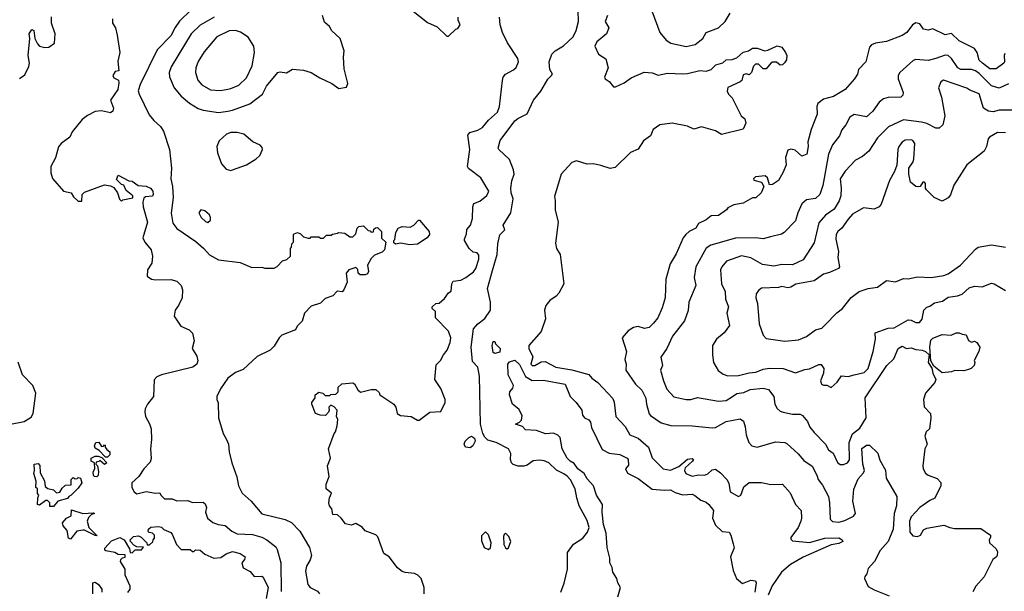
# Model space of a CAD drawing. Extents: x 1793424 to 1900092, y 321114 to 470632.
# Tile 220 of 256: x 1853376 to 1859758, y 424511 to 428218. Entities that reach past the tile are written whole.
import ezdxf

# ---------------------------------------------------------------- set-up
doc = ezdxf.new("R2010")
doc.units = 0

msp = doc.modelspace()

# ---------------------------------------------------------------- linework, layer by layer
at = {"layer": '0CON05XD'}
for points in [[(1854487.4, 428282.6), (1854412.4, 428207.6), (1854383, 428167), (1854355, 428112.5), (1854266.8, 428023.2), (1854156.4, 427796.4), (1854142.7, 427757.3), (1854149.2, 427735), (1854215, 427600), (1854245, 427563.3), (1854288.8, 427525), (1854308, 427495), (1854346, 427375), (1854360, 427255), (1854356, 427185), (1854367.1, 427135), (1854371.5, 427065), (1854357, 426963), (1854368.3, 426898.3), (1854395, 426864), (1854518.3, 426778.3), (1854569.2, 426735), (1854605, 426693.8), (1854665, 426660), (1854805, 426643.3), (1854880.7, 426610.7), (1854945, 426613.3), (1854965, 426607.5), (1855025, 426607.5), (1855045, 426617.5), (1855080, 426655), (1855107, 426663), (1855130, 426685), (1855130, 426735), (1855138.3, 426741.7), (1855140, 426765), (1855150, 426775), (1855150, 426825), (1855155, 426830), (1855177, 426837), (1855195, 426830), (1855215, 426810), (1855245, 426800), (1855258.3, 426801.7), (1855265, 426810), (1855315, 426810), (1855325, 426800), (1855345, 426800), (1855365, 426820), (1855395, 426820), (1855403, 426827), (1855435, 426833.3), (1855445, 426837.5), (1855483, 426833), (1855515, 426810), (1855535, 426810), (1855555, 426830), (1855562.5, 426865), (1855575, 426877.5), (1855605, 426880), (1855635, 426850), (1855648.3, 426848.3), (1855655, 426840), (1855668.3, 426841.7), (1855671.7, 426858.3), (1855681.7, 426868.3), (1855695, 426870), (1855720, 426845), (1855721.7, 426801.7), (1855750, 426775), (1855740, 426725), (1855725, 426710), (1855675, 426690), (1855655, 426670), (1855630, 426625), (1855636.7, 426585), (1855629.3, 426570.7), (1855615, 426562.5), (1855583, 426563), (1855570, 426575), (1855567, 426597), (1855555, 426610), (1855510, 426595), (1855492.5, 426575), (1855497.5, 426515), (1855477.5, 426465), (1855465, 426452.5), (1855432.5, 426457.5), (1855405, 426427.5), (1855355, 426410), (1855325, 426380), (1855265, 426360), (1855222.5, 426315), (1855207, 426263), (1855175, 426230), (1855163, 426207), (1855075, 426172.5), (1855057.5, 426155), (1855025, 426100), (1855000, 426075), (1854915, 426033.3), (1854825, 425950), (1854775, 425930), (1854725, 425892.5), (1854677.5, 425825), (1854652.5, 425775), (1854652.5, 425755), (1854663, 425733), (1854663.8, 425635), (1854694, 425535), (1854716, 425495), (1854729.2, 425465), (1854732.5, 425415), (1854750, 425345), (1854783.6, 425253.6), (1854794.3, 425195), (1854817.7, 425147.7), (1854875, 425096.2), (1854945, 425014.2), (1855096.8, 424976.8), (1855136.8, 424956.8), (1855190.7, 424900.7), (1855254.4, 424795), (1855267.4, 424742.6), (1855259.2, 424715), (1855235.8, 424675), (1855227.3, 424642.7), (1855243.3, 424555), (1855257.5, 424535), (1855305, 424512.5), (1855320, 424495)], [(1855915, 428281.2), (1856019.5, 428199.5), (1856080.7, 428170.7), (1856145, 428110), (1856155, 428110), (1856203.6, 428156.4), (1856215, 428160), (1856230, 428185), (1856217.5, 428215), (1856217.5, 428235)], [(1856883.8, 424505), (1856905.6, 424564.4), (1856925.6, 424655), (1856927, 424763), (1856965, 424815.7), (1857025.7, 424855), (1857057.1, 424895), (1857067.1, 424925), (1857055, 424971.2), (1857003.1, 425065), (1856986.3, 425116.3), (1856976.5, 425175), (1856945, 425234), (1856925, 425257.1), (1856903.8, 425273.8), (1856855, 425295.6), (1856805, 425344), (1856775, 425357.5), (1856745, 425362.5), (1856705, 425358), (1856665, 425330), (1856643, 425323), (1856607, 425323), (1856575, 425332.5), (1856563.9, 425343.9), (1856556.7, 425365), (1856558.8, 425405), (1856543.8, 425435), (1856465, 425476.7), (1856410.5, 425490.5), (1856390.5, 425510.5), (1856377.3, 425535), (1856362.2, 425595), (1856357, 425907), (1856344.3, 425965), (1856311.1, 426001.1), (1856301.5, 426095), (1856317.8, 426212.2), (1856344.6, 426245.4), (1856390.2, 426279.8), (1856427.9, 426335), (1856426.7, 426386.7), (1856407.3, 426475), (1856440.5, 426590.5), (1856471.1, 426695), (1856475.5, 426764.5), (1856487.6, 426822.4), (1856520, 426855), (1856510, 426885), (1856560, 426965), (1856574.6, 427055), (1856561.2, 427095), (1856558.8, 427125), (1856565, 427172.5), (1856580.5, 427215), (1856576.2, 427245), (1856550.5, 427310.5), (1856482, 427375), (1856478, 427385), (1856489.2, 427435), (1856585, 427560.8), (1856605, 427578), (1856665, 427606.7), (1856706.2, 427695), (1856753.8, 427755), (1856798.3, 427831.7), (1856823.8, 427855), (1856828.8, 427865), (1856811.2, 427895), (1856808, 427945), (1856825, 427993.3), (1856846.7, 428015), (1856901.7, 428048.3), (1856962.7, 428107.3), (1856982.3, 428147.7), (1856998.8, 428205), (1856995.9, 428274.1)], [(1857474, 428275), (1857526.2, 428135), (1857566.7, 428085), (1857597.5, 428065), (1857695.8, 428044.2), (1857754.2, 428055.8), (1857803.8, 428095), (1857826.2, 428135), (1857905, 428164.3), (1857948.6, 428205), (1857980.7, 428259.3)], [(1853375, 427836), (1853409.1, 427860.9), (1853435.8, 427915), (1853438.6, 427935), (1853430.4, 427985), (1853441.1, 428095), (1853437.5, 428125), (1853455, 428153.3), (1853467.7, 428147.7), (1853474, 428095), (1853490.8, 428060.8), (1853505, 428046.7), (1853538.3, 428038.3), (1853565, 428040), (1853601.2, 428065), (1853605.8, 428125), (1853580.8, 428195), (1853582.7, 428237.3)], [(1853977, 428223), (1853976.7, 428195), (1853996.2, 428165), (1854008.3, 428118.3), (1854024.3, 428005), (1854011.1, 427948.9), (1854017.5, 427885), (1853995, 427882), (1853979.5, 427855), (1853985, 427840.8), (1854015.7, 427825.7), (1854017.8, 427807.8), (1854010.8, 427765), (1853964.1, 427695.9), (1853983.3, 427645), (1853980, 427625), (1853965, 427613.3), (1853905.8, 427625.8), (1853865, 427622.5), (1853815, 427596.7), (1853780.5, 427569.5)], [(1854636, 428235), (1854545, 428182.9), (1854487.5, 428125), (1854357.9, 427912.1), (1854344, 427875), (1854347.7, 427847.7), (1854378, 427775), (1854422.4, 427722.4), (1854475.6, 427675.6), (1854532.1, 427642.1), (1854565, 427630.8), (1854665, 427616)], [(1854665, 427616), (1854725, 427624), (1854755, 427630), (1854867.3, 427672.7), (1854948.8, 427735), (1854975, 427786.7), (1855050, 427875), (1855065, 427880), (1855105, 427872.5), (1855145, 427896.7), (1855215, 427890), (1855265, 427876.2), (1855321.7, 427841.7), (1855400, 427805), (1855445, 427772.5), (1855495, 427780), (1855502.5, 427805), (1855478.3, 427898.3), (1855473.8, 427975), (1855478.8, 428015), (1855452, 428095), (1855400, 428145), (1855383.8, 428173.8), (1855351.7, 428201.7), (1855337.5, 428245)], [(1856075, 425980), (1856103, 426007), (1856122.5, 426045), (1856146.1, 426073.9), (1856166.7, 426125), (1856170, 426155), (1856155, 426197.5), (1856070, 426285), (1856070, 426325), (1856050, 426345), (1856050, 426355), (1856073, 426377), (1856095, 426380), (1856129.3, 426410.7), (1856155, 426447.5), (1856173, 426457), (1856176.7, 426505), (1856185, 426522.5), (1856235, 426528.8), (1856267.5, 426545), (1856317.7, 426582.3), (1856333.3, 426605), (1856352.5, 426665), (1856351.7, 426691.7), (1856340, 426705), (1856315, 426710), (1856290, 426735), (1856260, 426785), (1856260, 426795), (1856271.7, 426828.3), (1856273, 426857), (1856297.5, 426885), (1856311.7, 426928.3), (1856312.5, 427005), (1856320, 427025), (1856358.3, 427041.7), (1856403, 427077), (1856417.5, 427105), (1856365, 427193.3), (1856285, 427253.3), (1856277.5, 427265), (1856293.8, 427375), (1856280.7, 427469.3), (1856293.9, 427486.1), (1856345, 427501.2), (1856375, 427518.8), (1856414.3, 427565.7), (1856472.3, 427617.7), (1856485.8, 427654.2), (1856504.3, 427824.3), (1856509.2, 427845), (1856525, 427864), (1856577.6, 427892.4), (1856593, 427907), (1856608.8, 427945), (1856604, 427965), (1856537.3, 428067.3), (1856505.4, 428135), (1856490.6, 428185), (1856486.2, 428235)], [(1857185.8, 428245), (1857171.2, 428205), (1857194, 428165), (1857180, 428125)], [(1859762.2, 427997.8), (1859756.9, 427985), (1859760, 427945), (1859755.7, 427935), (1859705, 427900), (1859665, 427900), (1859616.9, 427935), (1859595, 427956), (1859581.4, 428005), (1859565, 428030), (1859465, 428081.5), (1859415, 428128.6), (1859375, 428118.9), (1859295, 428157.5), (1859265, 428148.8), (1859235, 428156.7), (1859210.3, 428190.3), (1859185, 428198), (1859163.8, 428185), (1859125.7, 428134.3), (1859095, 428116.2), (1858995, 428076.2), (1858923.6, 428066.4), (1858897.5, 428055), (1858885, 428040), (1858860, 427945), (1858813.3, 427895), (1858806.7, 427865), (1858787.5, 427835), (1858726.2, 427765), (1858650.3, 427719.7), (1858585, 427702.7), (1858550, 427675), (1858542.9, 427655), (1858546, 427605), (1858506, 427505), (1858483.9, 427426.1), (1858486.7, 427395), (1858477.5, 427345), (1858445, 427333.3), (1858402.2, 427372.2), (1858375, 427377.5), (1858355, 427370.8), (1858340, 427325), (1858343, 427277), (1858325, 427230), (1858293.3, 427175), (1858255, 427148.8), (1858235, 427146.7), (1858222.6, 427192.6), (1858207.5, 427205), (1858145, 427198.9), (1858132.5, 427185), (1858135, 427177.5), (1858183.8, 427165), (1858198.8, 427135), (1858182.5, 427095), (1858146.4, 427063.6), (1858125, 427062.5), (1858065, 427027.5), (1858005, 427017.5), (1857965, 426997.5), (1857957.5, 426985), (1857905, 426947.5), (1857857.5, 426945), (1857825, 426918.8), (1857775, 426896.7), (1857757.5, 426865), (1857715, 426843.8), (1857694, 426825), (1857676.6, 426803.4), (1857630.3, 426699.7), (1857591.4, 426635), (1857564.2, 426535), (1857559.2, 426415), (1857540.5, 426349.5), (1857511.2, 426285), (1857485, 426248.8), (1857455, 426222), (1857425, 426216), (1857385, 426228.6), (1857355, 426222.5), (1857320.3, 426199.7), (1857282, 426155), (1857308.8, 426065), (1857298, 426015), (1857306.9, 425985), (1857305.8, 425945), (1857367.5, 425855)], [(1854675, 427758.9), (1854715, 427764.4), (1854745, 427770.6), (1854796.2, 427793.8), (1854845, 427840), (1854882.4, 427917.6), (1854898.1, 428005), (1854892.5, 428045), (1854856, 428105), (1854806.8, 428136.8), (1854775, 428148.1), (1854732.5, 428145), (1854653.9, 428106.1), (1854571.1, 428008.9), (1854532.6, 427947.4), (1854518.1, 427905), (1854515.7, 427875), (1854530.8, 427825), (1854555.5, 427795.5), (1854613.4, 427763.4), (1854675, 427758.9)], [(1857180, 428125), (1857116.7, 428075), (1857104, 428045), (1857128.6, 427995), (1857174.3, 427964.3), (1857190, 427905), (1857166.2, 427845), (1857170, 427835), (1857196.4, 427816.4), (1857225, 427783.3), (1857236.9, 427783.1), (1857295, 427809.2), (1857338.7, 427841.3), (1857422.6, 427877.4), (1857475, 427872.9), (1857515, 427858.8), (1857575, 427871.2), (1857675, 427866.2), (1857705, 427868), (1857785, 427888), (1857826, 427884), (1857857.5, 427895), (1857887.5, 427925), (1857932.5, 427937.5), (1857955, 427957.5), (1857995, 427960), (1858025, 427970), (1858065, 428007.5), (1858100, 428015), (1858125, 428032.5), (1858155, 428033.3), (1858205, 428016.7), (1858225, 428020), (1858285, 428047.5), (1858315, 428040), (1858340, 428005), (1858347.5, 427985), (1858347, 427957), (1858333, 427937), (1858320, 427925), (1858305, 427922.5), (1858281.7, 427941.7), (1858255, 427942.5), (1858243.6, 427936.4), (1858215, 427900), (1858195, 427900), (1858165, 427930), (1858145, 427930), (1858133, 427917), (1858120, 427875), (1858105, 427860), (1858085, 427867.5), (1858065, 427860), (1858056.1, 427823.9), (1858046.1, 427813.9), (1857965, 427777.5), (1857962.5, 427755), (1857970, 427735), (1857995, 427710), (1858052.5, 427595), (1858076.7, 427575), (1858083, 427547), (1858065, 427507.5), (1857925, 427474), (1857885, 427496), (1857795, 427523.3), (1857745, 427508.6), (1857705, 427526.2), (1857605, 427546), (1857525, 427536.2), (1857481.2, 427505), (1857465, 427463.8), (1857418.8, 427431.2), (1857385, 427377.5), (1857335, 427356.7), (1857235, 427260), (1857203.6, 427253.6), (1857143, 427273), (1857095, 427283.3), (1857055, 427281.2), (1856985, 427302), (1856955, 427291.2), (1856886.2, 427215), (1856841.7, 427071.7), (1856847.5, 427045), (1856846.7, 426985), (1856866, 426905), (1856848.3, 426768.3), (1856856.2, 426735), (1856879.2, 426695), (1856903.8, 426505), (1856870, 426445), (1856852.5, 426425), (1856812.3, 426397.7), (1856786.4, 426363.6), (1856777.5, 426335), (1856783, 426277), (1856756.7, 426195), (1856676.7, 426105), (1856676.2, 426085), (1856701.7, 426031.7), (1856688.1, 425985), (1856696.7, 425975), (1856715, 425974.6), (1856755, 426000), (1856781.7, 426001.7), (1856850, 425965), (1856955, 425947.5), (1857065, 425917.5), (1857083.6, 425893.6), (1857124.2, 425864.2), (1857220.5, 425760.5), (1857228.3, 425738.3), (1857240, 425645), (1857300.5, 425580.5), (1857331.2, 425525), (1857385, 425503.8), (1857452.5, 425445), (1857475, 425376.7), (1857547.5, 425305), (1857595, 425296.2), (1857648.6, 425321.4), (1857705, 425368.8), (1857735, 425372.5), (1857742.5, 425365), (1857736.2, 425355), (1857688.8, 425311.2), (1857685.6, 425295), (1857694.2, 425274.2), (1857735, 425256.8), (1857775, 425266.8), (1857815.2, 425264.8), (1857836.6, 425273.4), (1857865, 425298), (1857885, 425302.5), (1857919.3, 425279.3), (1857960, 425235), (1857971.7, 425211.7), (1857980, 425155), (1858035, 425126.7), (1858050, 425135), (1858070.6, 425189.4), (1858105, 425216), (1858185, 425216), (1858245, 425203.8), (1858320, 425205), (1858370.5, 425150.5), (1858403.8, 425075), (1858442, 425035), (1858444, 424985), (1858439.2, 424965), (1858422, 424925), (1858375, 424860), (1858375, 424850), (1858385, 424837.5), (1858495, 424828.5), (1858595, 424856.4), (1858685, 424857.8), (1858708, 424845), (1858711.2, 424835), (1858685, 424820), (1858635, 424811.5), (1858455, 424733.5), (1858371.4, 424685), (1858314.7, 424635.3), (1858253.3, 424546.7), (1858226.5, 424485)], [(1859785, 427800.8), (1859725, 427773.3), (1859675, 427788.4), (1859595, 427868.2), (1859570.8, 427885), (1859545, 427893.8), (1859475.7, 427895.7), (1859456.2, 427905), (1859416.4, 427966.4), (1859395, 427986), (1859375, 427987.5), (1859313.8, 427965), (1859265, 427953.3), (1859185, 427959.2), (1859167, 427953), (1859080, 427875), (1859070.8, 427855), (1859070.8, 427835), (1859103.3, 427745), (1859100.7, 427729.3), (1859087.5, 427715), (1859005.9, 427714.1), (1858975, 427704), (1858946.8, 427683.2), (1858906, 427625), (1858865, 427588), (1858785, 427603.8), (1858756.7, 427585), (1858731.2, 427535), (1858705, 427503.3), (1858688.8, 427465), (1858644.5, 427405.5), (1858618.1, 427345), (1858582.3, 427142.3), (1858562, 427085), (1858535, 427058.8), (1858475, 427050), (1858445, 427023.3), (1858419.2, 426965), (1858405.6, 426914.4), (1858331.7, 426838.3), (1858313.9, 426826.1), (1858241.4, 426808.6), (1858195, 426797.5), (1858145, 426802.9), (1858015, 426801.4), (1857855, 426755.6), (1857824.5, 426735.5), (1857759.4, 426615), (1857748.6, 426545), (1857758, 426495), (1857714, 426385), (1857708.3, 426331.7), (1857684, 426265), (1857608, 426165), (1857570, 426085), (1857530.7, 426029.3), (1857543.3, 425975), (1857530, 425945), (1857548.8, 425875), (1857570.9, 425820.9), (1857615, 425771.9), (1857695, 425754.4), (1857725, 425755.7), (1857768.3, 425768.3), (1857905, 425744.2), (1857955, 425749.2), (1857995.8, 425775), (1858025, 425794.4), (1858069.2, 425800.8), (1858110.7, 425819.3), (1858195, 425828.1), (1858229.7, 425819.7), (1858263.8, 425775), (1858270.8, 425725), (1858285.8, 425695.8), (1858305, 425680), (1858325, 425673.3), (1858385, 425660.6), (1858435, 425660), (1858450.3, 425650.3), (1858481.7, 425611.7), (1858498, 425575), (1858525, 425541.2), (1858598, 425465), (1858619.3, 425429.3), (1858647.7, 425407.7), (1858677.3, 425347.3), (1858695, 425334.3), (1858715, 425332.9), (1858741.2, 425345), (1858755.4, 425364.6), (1858752.7, 425475), (1858775, 425531.2), (1858820.9, 425569.1), (1858861.9, 425635), (1858856.2, 425765), (1858996.9, 425975), (1859041.2, 426018.8), (1859070, 426085), (1859095, 426100), (1859125, 426085.6), (1859155, 426090), (1859185, 426079.1), (1859225.5, 426075.5), (1859247.5, 426065), (1859270, 426045), (1859263.8, 425995), (1859288.8, 425958.8), (1859294.2, 425925), (1859313.3, 425885), (1859306.7, 425865), (1859246.7, 425795), (1859233.3, 425755), (1859238.3, 425708.3), (1859280, 425665), (1859282.5, 425635), (1859272.5, 425565), (1859252.5, 425545), (1859243.6, 425516.4), (1859257.5, 425465), (1859242.5, 425435), (1859230, 425325), (1859232.5, 425305), (1859247, 425277), (1859265, 425263.3), (1859323, 425243), (1859347, 425217), (1859346.7, 425195), (1859307.5, 425115), (1859275, 425100), (1859210, 425055), (1859154.2, 424995), (1859143.2, 424966.8), (1859146, 424895), (1859165, 424871.2), (1859195, 424866), (1859215, 424876), (1859235, 424910), (1859255, 424920), (1859365, 424939.2), (1859405.7, 424925.7), (1859435, 424919.2), (1859605, 424918.8), (1859667.5, 424875), (1859669.3, 424860.7), (1859660, 424845), (1859662.5, 424825), (1859705, 424787.5), (1859713, 424767), (1859712.5, 424745), (1859706.4, 424733.6), (1859683, 424717), (1859627.5, 424605), (1859572.5, 424545), (1859553, 424507)], [(1859825, 427632), (1859725, 427632), (1859685, 427621.2), (1859655, 427624), (1859623.8, 427645), (1859595, 427736.2), (1859535, 427760), (1859514.3, 427774.3), (1859363.6, 427826.4), (1859347.5, 427815), (1859332.5, 427775), (1859350, 427715), (1859372, 427595), (1859360, 427535), (1859335, 427513.3), (1859315, 427513.3), (1859255.4, 427545.4), (1859222.2, 427552.2), (1859105, 427568.5), (1859006.4, 427523.6), (1858935, 427451.2), (1858880, 427365), (1858838.8, 427331.2), (1858794.1, 427305.9), (1858726.2, 427235), (1858694.3, 427185), (1858700.6, 427125), (1858697.8, 427075), (1858687.2, 427042.8), (1858655, 426989.2), (1858599.8, 426950.2), (1858555, 426900), (1858525, 426770), (1858455, 426660), (1858385, 426627.5), (1858315, 426630), (1858265, 426619.2), (1858191.2, 426631.2), (1858115, 426674.4), (1858055, 426686.7), (1858025, 426675.6), (1857958.3, 426651.7), (1857928, 426615), (1857919.2, 426595), (1857924.4, 426505), (1857949.2, 426455), (1857950, 426405), (1857970, 426355), (1857958.8, 426315), (1857976.7, 426235), (1857943, 426187), (1857892.5, 426145), (1857867.5, 426105), (1857866, 426045), (1857874, 425995), (1857902.3, 425942.3), (1857935, 425920), (1857965, 425908.8), (1858035, 425910), (1858105, 425928.6), (1858147.6, 425932.4), (1858195, 425951.1), (1858235, 425958.9), (1858325, 425955.7), (1858405, 425926.7), (1858465, 425950), (1858495, 425953.3), (1858555, 425982.5), (1858571.7, 425981.7), (1858587.5, 425955), (1858586.7, 425925), (1858567.5, 425875), (1858573.3, 425855), (1858585, 425847.5), (1858607, 425847), (1858635, 425832.5), (1858675, 425866.7), (1858702.7, 425907.3), (1858747, 425903), (1858785, 425914), (1858849.1, 425930.9), (1858875.7, 425955), (1858908.8, 426065), (1858924, 426145), (1858922, 426188), (1859005, 426218), (1859045, 426220), (1859135, 426272), (1859155, 426269.2), (1859185, 426254.2), (1859207.5, 426255), (1859226.2, 426275), (1859237.1, 426335), (1859255, 426354.2), (1859275, 426360), (1859305, 426381.9), (1859356.6, 426393.4), (1859395, 426418.6), (1859455, 426427.8), (1859485, 426438.6), (1859531.2, 426478.8), (1859565, 426489.5), (1859615, 426485.8), (1859675, 426510), (1859693.3, 426505), (1859765, 426461.2)], [(1853780.5, 427569.5), (1853715, 427490), (1853700, 427455), (1853644.1, 427415.9), (1853626.4, 427393.6), (1853607, 427323), (1853576.7, 427265), (1853576.7, 427225), (1853588.3, 427188.3), (1853660, 427105), (1853710, 427095), (1853725, 427070), (1853755, 427040), (1853778.3, 427041.7), (1853780, 427085), (1853795, 427100), (1853925, 427147.5), (1853965, 427140), (1853985, 427130), (1854010, 427095), (1854023, 427053), (1854035, 427040), (1854045, 427050), (1854108.3, 427061.7), (1854110, 427075), (1854065, 427110), (1854050, 427145), (1854035, 427150), (1854002.5, 427182.5), (1854015, 427210), (1854083, 427173), (1854105, 427170), (1854143, 427143), (1854195, 427138.8), (1854223.3, 427125), (1854238.8, 427105), (1854241.2, 427085), (1854236.1, 427073.9), (1854190.3, 427069.7), (1854180, 427060), (1854173.8, 427035), (1854176, 427005), (1854203.8, 426905), (1854173.9, 426803.9), (1854186.7, 426775), (1854227.5, 426725), (1854237.5, 426685), (1854231.7, 426638.3), (1854203.3, 426596.7), (1854202.5, 426555), (1854230, 426535), (1854255, 426530), (1854355, 426532), (1854395, 426521.2), (1854423.3, 426495), (1854430, 426465), (1854428, 426415), (1854405.9, 426364.1), (1854383.8, 426335), (1854376.7, 426295), (1854420.5, 426230.5), (1854475, 426206.2), (1854496.7, 426185), (1854506.7, 426135), (1854493.3, 426085), (1854523.3, 426035), (1854530, 426005), (1854523.3, 425985), (1854497.5, 425965), (1854295, 425913.8), (1854265, 425901.2), (1854248.3, 425881.7), (1854244, 425775), (1854203.8, 425725), (1854188.8, 425695), (1854186, 425675), (1854190.8, 425645), (1854217.3, 425597.3), (1854227.5, 425565), (1854230, 425495), (1854223.8, 425435), (1854228.3, 425371.7), (1854220.7, 425349.3), (1854180, 425305), (1854147.5, 425255), (1854102.5, 425215), (1854103.3, 425185), (1854117, 425157), (1854135, 425142.5), (1854153, 425147), (1854195, 425157.5), (1854255, 425147.5), (1854285, 425150), (1854290, 425135), (1854315, 425110), (1854365, 425110), (1854395, 425097.5), (1854465, 425100), (1854495, 425087.5), (1854565, 425090), (1854578.3, 425078.3), (1854587.5, 425055), (1854580, 425025), (1854593.8, 424985), (1854627.9, 424957.9), (1854663.2, 424943.2), (1854707.7, 424937.7), (1854750.3, 424900.3), (1854784.4, 424884.4), (1854885, 424880), (1854945, 424861.2), (1854976.7, 424845), (1855035, 424800), (1855045, 424782.5), (1855069.4, 424695), (1855070.9, 424509.1)], [(1854745, 427240), (1854755, 427243.3), (1854845, 427277.5), (1854908.8, 427315), (1854932.3, 427337.7), (1854950, 427375), (1854948.3, 427388.3), (1854935, 427403.3), (1854886.4, 427426.4), (1854827.5, 427475), (1854785.9, 427485.9), (1854745, 427486), (1854716.7, 427475), (1854668.3, 427431.7), (1854654, 427395), (1854658.8, 427355), (1854683.9, 427283.9), (1854715, 427247.5), (1854745, 427240)], [(1859765, 427484.4), (1859715, 427485.7), (1859662.5, 427455), (1859653.3, 427445), (1859643.3, 427395), (1859626.7, 427365), (1859515, 427277.5), (1859430, 427145), (1859408.3, 427081.7), (1859395, 427063.3), (1859355, 427041.2), (1859304.2, 427064.2), (1859254.1, 427114.1), (1859246.7, 427125), (1859246.7, 427155), (1859240, 427165), (1859230, 427165), (1859213, 427137), (1859205, 427133.3), (1859185, 427136.7), (1859150, 427165), (1859140, 427215), (1859140, 427255), (1859166.2, 427295), (1859171.2, 427315), (1859177.5, 427415), (1859165.8, 427435), (1859155, 427439.4), (1859115, 427436), (1859095, 427423.8), (1859074.3, 427395), (1859068, 427375), (1859060.8, 427275), (1859046.8, 427233.2), (1859014, 427175), (1858959.5, 427020.5), (1858947.5, 427005), (1858915, 426988.8), (1858845, 426997.5), (1858775, 426955.7), (1858745, 426924), (1858704, 426865), (1858680, 426845), (1858669.2, 426825), (1858665.8, 426795), (1858684, 426715), (1858678.8, 426675), (1858688.8, 426615), (1858682.5, 426605), (1858625, 426577.5), (1858585, 426566.9), (1858525.5, 426524.5), (1858407.1, 426502.9), (1858375, 426484), (1858355, 426480), (1858315, 426488), (1858295, 426482), (1858183.6, 426476.4), (1858165, 426462.5), (1858150.6, 426439.4), (1858146.9, 426415), (1858157.3, 426377.3), (1858170, 426245), (1858195, 426172.5), (1858215, 426151.2), (1858335, 426134), (1858425, 426142), (1858475, 426164), (1858535, 426207.5), (1858575, 426218), (1858595, 426236), (1858673.4, 426316.6), (1858710, 426345), (1858765, 426416.2), (1858817.5, 426455), (1858875, 426474.2), (1858935, 426484.2), (1858995, 426525.8), (1859052.3, 426517.7), (1859105, 426538.8), (1859135, 426536.7), (1859195, 426550), (1859285, 426546), (1859365, 426558), (1859395, 426568.8), (1859475, 426626.2), (1859570.5, 426729.5), (1859588.3, 426741.7), (1859675, 426756.7), (1859765, 426742.5)], [(1854595, 426903.3), (1854613, 426917), (1854613.3, 426935), (1854605, 426952.5), (1854575, 426977.5), (1854550, 426985), (1854537.5, 426965), (1854552.5, 426935), (1854579.3, 426909.3), (1854595, 426903.3)], [(1855905, 426757.5), (1855845, 426767.5), (1855811.7, 426761.7), (1855801.7, 426771.7), (1855800, 426785), (1855807, 426793), (1855813, 426837), (1855830, 426865), (1855855, 426877.5), (1855907, 426873), (1855930, 426885), (1855961.7, 426918.3), (1855968.3, 426918.3), (1856030, 426845), (1856032.5, 426825), (1856016.4, 426803.6), (1855955, 426762.5), (1855905, 426757.5)], [(1859355, 425926.7), (1859301.2, 425971.2), (1859282.5, 426005), (1859276.2, 426095), (1859281.2, 426138.8), (1859295, 426153.3), (1859355, 426176.2), (1859413, 426173), (1859445, 426186.7), (1859465, 426187.5), (1859485, 426177.5), (1859510, 426175), (1859527, 426137), (1859545, 426127.5), (1859565, 426132.5), (1859580, 426125), (1859600, 426095), (1859592.5, 426065), (1859563, 426007), (1859567.5, 425995), (1859562.5, 425975), (1859543.6, 425956.4), (1859525, 425948.8), (1859495, 425941.2), (1859437, 425943), (1859415, 425933.3), (1859355, 425926.7)], [(1856455, 426053.3), (1856445, 426060), (1856437.5, 426105), (1856445, 426130), (1856455, 426130), (1856460, 426115), (1856490, 426085), (1856488.3, 426061.7), (1856455, 426053.3)], [(1853305, 425592.5), (1853405, 425612.5), (1853449.7, 425640.3), (1853464, 425665), (1853480, 425795), (1853460, 425845), (1853393.8, 425915), (1853365, 425997.5)], [(1855997.5, 424495), (1855997.5, 424535), (1855977.5, 424595), (1855956.4, 424616.4), (1855935, 424627.5), (1855875, 424633.3), (1855855, 424640), (1855824.1, 424664.1), (1855770, 424735), (1855736.4, 424756.4), (1855696.7, 424865), (1855685, 424877.5), (1855615, 424902.5), (1855595, 424927.5), (1855555, 424950), (1855525, 424940), (1855488.3, 424948.3), (1855460, 424985), (1855435, 425007.5), (1855405, 425010), (1855400, 425045), (1855383.3, 425065), (1855380, 425085), (1855383, 425117), (1855397, 425147), (1855362.5, 425175), (1855362.5, 425205), (1855382.5, 425255), (1855370, 425325), (1855390, 425375), (1855376.7, 425435), (1855413.3, 425535), (1855422.5, 425545), (1855433.3, 425585), (1855437.5, 425625), (1855430, 425645), (1855432.5, 425685), (1855415, 425707.5), (1855392.5, 425717.5), (1855380, 425705), (1855382.5, 425685), (1855377, 425673), (1855358.3, 425651.7), (1855323.6, 425653.6), (1855293.9, 425663.9), (1855270, 425725), (1855270, 425735), (1855290, 425765), (1855290, 425785), (1855315, 425802.5), (1855340, 425795), (1855355, 425780), (1855385, 425780), (1855393, 425787), (1855425, 425790), (1855440, 425805), (1855440, 425835), (1855463, 425857), (1855535, 425862.5), (1855546.4, 425856.4), (1855567, 425817), (1855585, 425802.5), (1855655, 425820), (1855685, 425820), (1855705, 425800), (1855710, 425785), (1855800, 425725), (1855813.3, 425705), (1855822.5, 425665), (1855845, 425651.2), (1855913.9, 425643.9), (1855955, 425620), (1855965, 425620), (1856035, 425672.5), (1856105, 425677.5), (1856133.3, 425735), (1856133.3, 425755), (1856105.8, 425825.8), (1856067.5, 425885), (1856075, 425980)], [(1857253.8, 424475), (1857270, 424535), (1857253.1, 424565), (1857245.7, 424595), (1857220, 424635), (1857216.5, 424665), (1857200.9, 424695), (1857201.8, 424725), (1857183.1, 424795), (1857177, 424887), (1857160.8, 424945), (1857150.8, 425025), (1857154.4, 425075), (1857114.6, 425135), (1857094.4, 425195), (1857055, 425240), (1857035.7, 425275.7), (1856993.6, 425305), (1856970.2, 425340.2), (1856942.9, 425355), (1856924.5, 425375), (1856891.2, 425435), (1856878.9, 425508.9), (1856864.3, 425524.3), (1856835, 425536), (1856785, 425532.9), (1856725, 425553.8), (1856655, 425558.8), (1856635, 425578.8), (1856590, 425595), (1856615, 425607.1), (1856628.2, 425621.8), (1856631.7, 425651.7), (1856612, 425692), (1856570, 425725), (1856551.2, 425785), (1856552, 425805), (1856572, 425828), (1856576.7, 425845), (1856542.5, 425915), (1856540, 425985), (1856551.7, 425998.3), (1856585, 426010), (1856615, 425982.5), (1856653.3, 425905), (1856697, 425877), (1856770.7, 425880.7), (1856912.5, 425855), (1856944.2, 425774.2), (1856983.3, 425735), (1857020, 425685), (1857023, 425653), (1857037, 425637), (1857065, 425622.5), (1857075, 425607.5), (1857083.2, 425573.2), (1857151.1, 425431.1), (1857195.9, 425405.9), (1857265, 425398.8), (1857313.3, 425375), (1857319.2, 425365), (1857321.2, 425328.8), (1857302.5, 425305), (1857315, 425277.5), (1857385, 425243.1), (1857475, 425174.3), (1857555, 425167.1), (1857595, 425170), (1857625, 425152.5), (1857675, 425137.5), (1857735, 425140), (1857753, 425133), (1857791.7, 425101.7), (1857825, 425088.8), (1857843.3, 425075), (1857873.8, 425035), (1857867.5, 424985), (1857885, 424940), (1857929.3, 424899.3), (1857975, 424893.8), (1857985.7, 424875), (1857999.5, 424819.5), (1858006, 424794), (1857983.3, 424735), (1858000, 424645), (1858022.5, 424595), (1858060.7, 424560.7), (1858115, 424583.3), (1858145, 424580), (1858150, 424565), (1858142, 424505)], [(1857367.5, 425855), (1857407.8, 425815), (1857435, 425762.5), (1857438, 425725), (1857455, 425662.5), (1857465, 425650), (1857534.2, 425604.2), (1857596.1, 425586.1), (1857734.3, 425584.3), (1857865, 425571.2), (1857885, 425573.8), (1857955, 425612), (1858045, 425630), (1858066.7, 425615), (1858078.3, 425578.3), (1858083.8, 425525), (1858102, 425475), (1858122.5, 425455), (1858155, 425446.2), (1858275, 425480), (1858335, 425476), (1858348.8, 425468.8), (1858422.7, 425402.7), (1858458.8, 425358.8), (1858512.3, 425322.3), (1858542.5, 425265), (1858551.2, 425235), (1858579.7, 425199.7), (1858617.5, 425125), (1858625.6, 425085.6), (1858629.7, 424979.7), (1858645, 424964.4), (1858685, 424960), (1858725, 424970), (1858780.7, 424999.3), (1858793.3, 425015), (1858775.6, 425095), (1858782.9, 425172.9), (1858809.8, 425240.2), (1858845, 425278.6), (1858852.5, 425295), (1858840, 425335), (1858835, 425436.7), (1858865, 425458.8), (1858885, 425458.8), (1858937.3, 425407.3), (1858951.1, 425361.1), (1858987.2, 425297.2), (1858992, 425245), (1859061.2, 425125), (1859059.4, 425065), (1859043.1, 425015), (1859037.3, 424915), (1859005, 424834), (1858954.2, 424775), (1858915.8, 424704.2), (1858875, 424660), (1858867.5, 424625), (1858853, 424607), (1858852.5, 424595), (1858875, 424542.5), (1858915, 424520), (1859011.4, 424481.4)], [(1853945, 425380), (1853931.7, 425381.7), (1853890, 425425), (1853865, 425440), (1853860, 425455), (1853870, 425475), (1853888.3, 425478.3), (1853905, 425450), (1853918.3, 425451.7), (1853925, 425460), (1853930, 425455), (1853930, 425445), (1853940.7, 425430.7), (1853960, 425415), (1853960, 425395), (1853945, 425380)], [(1856295, 425441.2), (1856266.4, 425446.4), (1856256.7, 425465), (1856263.3, 425485), (1856285, 425506.7), (1856305, 425516.7), (1856323.6, 425503.6), (1856328, 425485), (1856313.3, 425455), (1856295, 425441.2)], [(1853595, 425060), (1853571.7, 425061.7), (1853570, 425085), (1853555, 425100), (1853545, 425100), (1853505, 425070), (1853490, 425075), (1853492.5, 425117.5), (1853500, 425135), (1853490, 425145), (1853490, 425175), (1853480, 425185), (1853482.5, 425225), (1853467.5, 425275), (1853472.5, 425295), (1853470, 425335), (1853495, 425340), (1853506.1, 425326.1), (1853508.3, 425278.3), (1853537, 425227), (1853541.7, 425191.7), (1853558.3, 425178.3), (1853595, 425170), (1853615, 425150), (1853636.7, 425153.3), (1853650.7, 425179.3), (1853671.7, 425198.3), (1853708.3, 425201.7), (1853710, 425235), (1853721.7, 425248.3), (1853735, 425240), (1853748.3, 425241.7), (1853755, 425250), (1853770, 425245), (1853777.5, 425215), (1853755, 425180), (1853710, 425135), (1853693.6, 425126.4), (1853685, 425112.5), (1853623.6, 425096.4), (1853595, 425060)], [(1853875, 425253.3), (1853860, 425255), (1853853, 425263), (1853852.5, 425285), (1853862.5, 425305), (1853860, 425345), (1853840, 425355), (1853840, 425375), (1853865, 425387.5), (1853885, 425387.5), (1853908.3, 425378.3), (1853940, 425345), (1853925, 425332.5), (1853895, 425360), (1853888.3, 425351.7), (1853871.7, 425348.3), (1853870, 425335), (1853880, 425325), (1853887.1, 425287.1), (1853885, 425262.5), (1853875, 425253.3)], [(1853705, 424850), (1853692.5, 424855), (1853683.8, 424905), (1853656.7, 424935), (1853653.3, 424955), (1853680, 424985), (1853710, 425000), (1853711.7, 425038.3), (1853785, 425016.2), (1853855, 425020), (1853860, 425015), (1853841.7, 425008.3), (1853820.7, 424989.3), (1853812.5, 424965), (1853823.8, 424923.8), (1853878.3, 424871.7), (1853865, 424872.5), (1853795, 424907.5), (1853785, 424907.5), (1853745, 424900), (1853705, 424850)], [(1854076.4, 424503.6), (1854092.5, 424525), (1854092.5, 424545), (1854060, 424615), (1854060, 424655), (1854030, 424705), (1854031.7, 424718.3), (1854041.7, 424728.3), (1854058.3, 424731.7), (1854058.3, 424748.3), (1854015, 424750), (1853991.7, 424761.7), (1853935, 424772.5), (1853928.3, 424778.3), (1853928.3, 424791.7), (1853971.7, 424838.3), (1854025, 424860), (1854052.5, 424845), (1854087, 424787), (1854091.7, 424761.7), (1854105, 424760), (1854125, 424780), (1854165, 424780), (1854178.3, 424798.3), (1854135, 424800), (1854115, 424810), (1854093, 424833), (1854092.5, 424845), (1854114.1, 424865.9), (1854145, 424870), (1854163, 424863), (1854200, 424825), (1854201.7, 424811.7), (1854217, 424813), (1854238.3, 424831.7), (1854240, 424845), (1854250, 424855), (1854250, 424875), (1854237, 424887), (1854215, 424892.5)], [(1854215, 424892.5), (1854208.3, 424898.3), (1854210, 424915), (1854225, 424927.5), (1854275, 424931.2), (1854295, 424926), (1854310.8, 424910.8), (1854355, 424892.5), (1854365, 424882.5), (1854392.5, 424815), (1854423, 424783), (1854481.7, 424781.7), (1854495, 424770), (1854505, 424770), (1854515, 424780), (1854545, 424777.5), (1854575, 424752.5), (1854635, 424726.7), (1854678.8, 424731.2), (1854713.3, 424755), (1854755, 424768.9), (1854805, 424757.1), (1854836.7, 424735), (1854833.6, 424716.4), (1854816.2, 424695), (1854825, 424663.3), (1854869.2, 424639.2), (1854895, 424607.5), (1854945, 424610), (1854953.8, 424603.8), (1854986.1, 424536.1), (1854974.2, 424465)], [(1856415, 424782.5), (1856427.7, 424792.3), (1856432, 424825), (1856415, 424877.5), (1856395, 424897.5), (1856368.3, 424871.7), (1856368.3, 424838.3), (1856387.5, 424795), (1856415, 424782.5)], [(1856535, 424787.5), (1856545, 424792.5), (1856560, 424835), (1856546.1, 424866.1), (1856525, 424887.5), (1856515, 424880), (1856512.7, 424867.3), (1856513.3, 424815), (1856525, 424793.8), (1856535, 424787.5)], [(1853850, 424495), (1853850, 424565), (1853865, 424570), (1853887.5, 424555), (1853907.5, 424525), (1853907.5, 424505)]]:
    msp.add_lwpolyline(points, dxfattribs=at)

doc.saveas('drawing.dxf')
